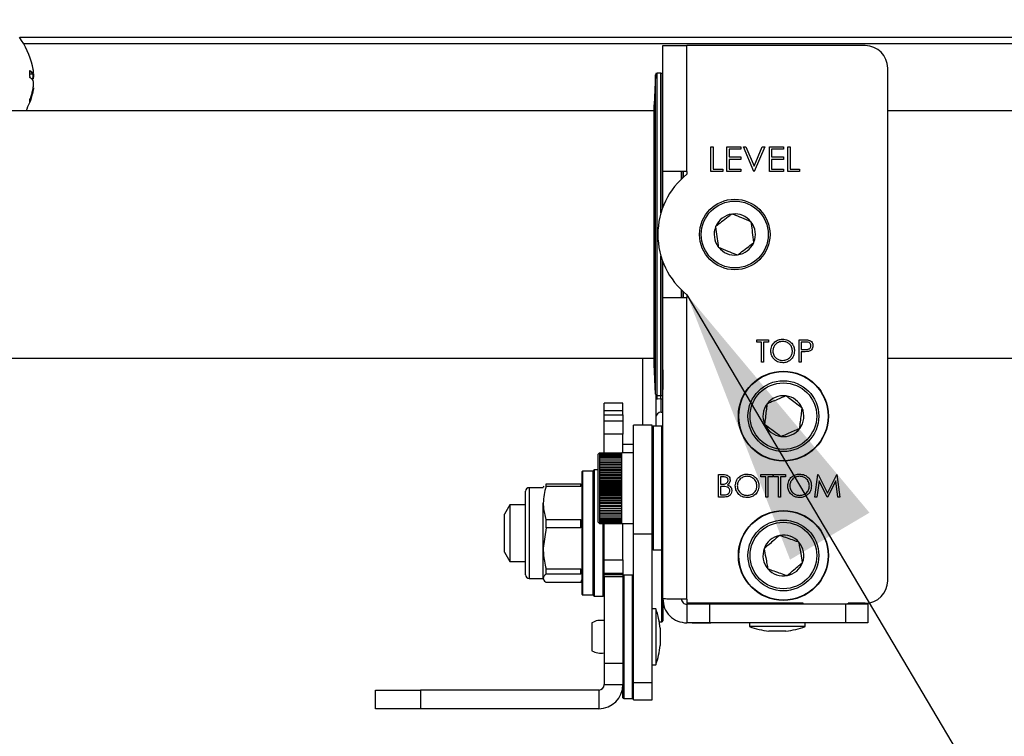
# Model space of a CAD drawing. Header units: inches. Extents: x 5 to 165, y 3 to 108.
# Tile 36 of 139: x 18.77 to 24.24, y 79.51 to 83.5. Entities that reach past the tile are written whole.
import ezdxf

# ---------------------------------------------------------------- set-up
doc = ezdxf.new("R2010")
doc.units = ezdxf.units.IN
doc.header["$LTSCALE"] = 10
doc.header["$MEASUREMENT"] = 0
doc.styles.add('SLDTEXTSTYLE0', font='TXT', dxfattribs={"width": 0.75})
doc.dimstyles.new('SLDDIMSTYLE0', dxfattribs={"dimtxt": 1.377953, "dimasz": 1.56, "dimexe": 0, "dimexo": 0.0625, "dimgap": 0.344488, "dimtad": 0, "dimtih": 1, "dimtoh": 1, "dimrnd": 1e-09, "dimzin": 4, "dimdsep": 46, "dimtxsty": 'SLDTEXTSTYLE0', "dimsah": 1, "dimcen": 0.09, "dimadec": 0, "dimazin": 1, "dimtfac": 1, "dimtofl": 0, "dimtmove": 0, "dimatfit": 3, "dimfxl": 1, "dimfrac": 2, "dimtolj": 1, "dimtzin": 12, "dimarcsym": 0})
doc.dimstyles.new('SLDDIMSTYLE2', dxfattribs={"dimtxt": 0.18, "dimasz": 1.56, "dimexe": 0, "dimexo": 0.0625, "dimgap": 0, "dimtad": 0, "dimtih": 1, "dimtoh": 1, "dimdec": 0, "dimrnd": 1e-09, "dimzin": 0, "dimdsep": 46, "dimtxsty": 'Standard', "dimsah": 1, "dimcen": 0.09, "dimadec": 0, "dimazin": 0, "dimtfac": 1.56, "dimtdec": 0, "dimtofl": 0, "dimtmove": 0, "dimatfit": 3, "dimfxl": 1, "dimfrac": 2, "dimtolj": 1, "dimtzin": 0, "dimarcsym": 0})

# ---------------------------------------------------------------- blocks, each defined once
blk = doc.blocks.new('_D_3')
at = {"color": 216, "linetype": 'Continuous', "lineweight": 18, "true_color": 0x800080}
for p, q in [((14.7433, 83.6963), (14.7433, 92.5648)), ((43.6421, 83.6963), (43.6421, 92.5648)), ((14.7433, 91.3148), (24.969, 91.3148)), ((26.5974, 91.3043), (26.1776, 91.3043)), ((26.1776, 91.3043), (26.1776, 89.1168)), ((32.1972, 91.3043), (32.6171, 91.3043)), ((32.6171, 91.3043), (32.6171, 89.1168)), ((43.6421, 91.3148), (33.8256, 91.3148)), ((26.1776, 89.1168), (26.5974, 89.1168)), ((32.6171, 89.1168), (32.1972, 89.1168))]:
    blk.add_line(p, q, dxfattribs=at)
for points in [[(14.7433, 91.3148), (16.3033, 91.0548), (16.3033, 91.5748)], [(43.6421, 91.3148), (42.0821, 91.5748), (42.0821, 91.0548)]]:
    blk.add_solid(points, dxfattribs=at)
at = {"color": 216, "linetype": 'Continuous', "lineweight": 18, "true_color": 0x800080, "char_height": 1.37795, "attachment_point": 1, "style": 'SLDTEXTSTYLE0'}
for s, insert in [('28.90', (27.1065, 93.3605)), ('734.03', (26.5974, 90.8931))]:
    blk.add_mtext(s, dxfattribs=dict(at, insert=insert))

msp = doc.modelspace()

# ---------------------------------------------------------------- linework, layer by layer
at = {"color": 7, "linetype": 'Continuous', "lineweight": 25}
for p, q in [((39.618305, 83.396019), (18.767042, 83.396019)), ((22.340658, 82.651514), (22.340658, 83.351514)), ((22.340658, 83.351514), (22.474658, 83.351514)), ((22.474658, 82.651514), (22.474658, 83.351514)), ((23.465658, 83.351514), (22.474658, 83.351514)), ((18.822228, 83.193909), (18.839182, 83.193909)), ((18.841109, 83.219901), (18.836426, 83.238565)), ((22.309202, 81.404275), (22.309202, 83.198754)), ((22.329589, 83.198754), (22.309202, 83.198754)), ((23.590658, 80.376514), (23.590658, 83.226514)), ((22.299208, 83.189103), (22.293381, 83.022212)), ((22.299208, 81.413926), (22.299208, 83.189103)), ((22.339589, 82.449815), (22.339589, 83.188798)), ((22.340158, 83.05844), (22.339589, 83.188798)), ((18.841141, 83.115971), (18.841109, 83.115839)), ((18.841111, 83.115775), (18.841109, 83.115839)), ((18.82188, 83.038583), (18.821968, 83.038908)), ((18.823062, 83.051772), (18.823072, 83.051859)), ((22.340158, 82.451345), (22.340158, 83.05844)), ((22.340658, 83.054421), (22.340158, 83.05844)), ((22.293381, 82.989014), (15.722673, 82.989014)), ((22.293381, 81.580816), (22.293381, 83.022212)), ((34.794689, 82.989014), (23.590658, 82.989014)), ((22.608324, 82.789309), (22.62069, 82.789309)), ((22.608324, 82.651514), (22.608324, 82.789309)), ((22.62069, 82.789309), (22.62069, 82.665647)), ((22.696654, 82.789309), (22.774385, 82.789309)), ((22.696654, 82.651514), (22.696654, 82.789309)), ((22.70902, 82.775177), (22.70902, 82.732778)), ((22.774385, 82.775177), (22.70902, 82.775177)), ((22.774385, 82.789309), (22.774385, 82.775177)), ((22.788518, 82.789309), (22.801767, 82.789309)), ((22.846816, 82.651514), (22.788518, 82.789309)), ((22.801767, 82.789309), (22.847699, 82.680718)), ((22.847699, 82.680718), (22.893631, 82.789309)), ((22.90688, 82.789309), (22.848582, 82.651514)), ((22.893631, 82.789309), (22.90688, 82.789309)), ((22.933379, 82.789309), (23.01111, 82.789309)), ((22.933379, 82.651514), (22.933379, 82.789309)), ((22.945746, 82.775177), (22.945746, 82.732778)), ((23.01111, 82.775177), (22.945746, 82.775177)), ((23.01111, 82.789309), (23.01111, 82.775177)), ((23.035842, 82.789309), (23.048209, 82.789309)), ((23.035842, 82.651514), (23.035842, 82.789309)), ((23.048209, 82.789309), (23.048209, 82.665647)), ((22.70902, 82.732778), (22.774385, 82.732778)), ((22.70902, 82.718645), (22.70902, 82.665647)), ((22.774385, 82.718645), (22.70902, 82.718645)), ((22.774385, 82.732778), (22.774385, 82.718645)), ((22.945746, 82.732778), (23.01111, 82.732778)), ((22.945746, 82.718645), (22.945746, 82.665647)), ((23.01111, 82.718645), (22.945746, 82.718645)), ((23.01111, 82.732778), (23.01111, 82.718645)), ((22.474658, 82.651514), (22.340658, 82.651514)), ((22.340658, 82.452674), (22.340658, 82.651514)), ((22.444658, 82.610113), (22.444658, 82.651514)), ((22.445158, 82.610592), (22.445158, 82.651514)), ((22.445727, 82.611135), (22.445727, 82.651514)), ((22.474658, 82.651514), (22.474658, 82.636318)), ((22.673688, 82.651514), (22.608324, 82.651514)), ((22.62069, 82.665647), (22.673688, 82.665647)), ((22.673688, 82.665647), (22.673688, 82.651514)), ((22.774385, 82.651514), (22.696654, 82.651514)), ((22.70902, 82.665647), (22.774385, 82.665647)), ((22.774385, 82.665647), (22.774385, 82.651514)), ((22.848582, 82.651514), (22.846816, 82.651514)), ((23.01111, 82.651514), (22.933379, 82.651514)), ((22.945746, 82.665647), (23.01111, 82.665647)), ((23.01111, 82.665647), (23.01111, 82.651514)), ((23.101207, 82.651514), (23.035842, 82.651514)), ((23.048209, 82.665647), (23.101207, 82.665647)), ((23.101207, 82.665647), (23.101207, 82.651514)), ((22.725705, 82.416012), (22.724145, 82.414817)), ((22.72752, 82.415258), (22.725705, 82.416012)), ((22.83234, 82.371712), (22.830525, 82.372466)), ((22.832594, 82.369763), (22.83234, 82.371712)), ((22.635584, 82.347009), (22.634024, 82.345814)), ((22.634024, 82.345814), (22.634278, 82.343865)), ((22.648721, 82.233265), (22.648976, 82.231316)), ((22.648976, 82.231316), (22.650791, 82.230562)), ((22.845731, 82.256019), (22.847292, 82.257214)), ((22.847292, 82.257214), (22.847037, 82.259163)), ((22.339589, 81.414231), (22.339589, 82.153213)), ((22.340158, 81.544588), (22.340158, 82.151684)), ((22.753795, 82.18777), (22.75561, 82.187016)), ((22.75561, 82.187016), (22.757171, 82.188211)), ((22.340658, 81.951514), (22.340658, 82.150354)), ((22.444658, 81.951514), (22.444658, 81.992915)), ((22.445158, 81.951514), (22.445158, 81.992436)), ((22.445727, 81.951514), (22.445727, 81.991893)), ((22.340658, 80.275514), (22.340658, 81.951514)), ((22.340658, 81.951514), (22.474658, 81.951514)), ((22.474658, 81.966711), (22.474658, 81.951514)), ((22.474658, 80.273353), (22.474658, 81.951514)), ((22.86256, 81.716514), (22.928265, 81.716514)), ((22.86256, 81.703694), (22.86256, 81.716514)), ((22.928265, 81.716514), (22.928265, 81.703694)), ((23.098137, 81.716514), (23.122651, 81.716514)), ((23.098137, 81.591514), (23.098137, 81.716514)), ((22.889804, 81.703694), (22.86256, 81.703694)), ((22.889804, 81.591514), (22.889804, 81.703694)), ((22.901022, 81.703694), (22.901022, 81.591514)), ((22.928265, 81.703694), (22.901022, 81.703694)), ((23.132217, 81.703694), (23.109355, 81.703694)), ((23.109355, 81.703694), (23.109355, 81.662027)), ((23.109355, 81.662027), (23.13124, 81.661752)), ((15.722673, 81.614014), (22.293381, 81.614014)), ((22.227658, 81.614014), (22.227658, 81.241514)), ((23.109355, 81.649207), (23.109355, 81.591514)), ((23.118294, 81.649207), (23.109355, 81.649207)), ((23.590658, 81.614014), (34.794689, 81.614014)), ((22.299208, 81.413926), (22.293381, 81.580816)), ((22.901022, 81.591514), (22.889804, 81.591514)), ((23.109355, 81.591514), (23.098137, 81.591514)), ((22.340158, 81.544588), (22.339589, 81.414231)), ((22.340658, 81.548608), (22.340158, 81.544588)), ((22.340158, 81.490001), (22.339708, 81.387793)), ((22.301658, 81.407711), (22.301658, 81.235014)), ((22.329589, 81.404275), (22.309202, 81.404275)), ((22.331658, 81.313793), (22.331658, 81.387793)), ((22.331658, 81.387793), (22.340658, 81.387793)), ((22.118658, 81.364514), (22.014658, 81.364514)), ((22.014658, 81.321441), (22.014658, 81.364514)), ((22.118658, 81.321441), (22.118658, 81.364514)), ((22.118658, 81.321441), (22.014658, 81.321441)), ((22.014658, 81.298008), (22.014658, 81.321441)), ((22.014658, 81.298008), (22.118658, 81.298008)), ((22.014658, 81.264514), (22.014658, 81.298008)), ((22.118658, 81.298008), (22.118658, 81.321441)), ((22.118658, 81.298008), (22.118658, 81.264514)), ((22.331658, 81.313793), (22.340658, 81.313793)), ((22.014658, 81.264514), (22.118658, 81.264514)), ((22.014658, 81.191291), (22.014658, 81.264514)), ((22.118658, 81.264514), (22.118658, 81.191291)), ((22.281658, 81.241514), (22.177658, 81.241514)), ((22.177658, 80.637903), (22.177658, 81.241514)), ((22.281658, 80.637903), (22.281658, 81.241514)), ((22.335658, 81.235014), (22.286658, 81.235014)), ((22.118658, 81.191291), (22.014658, 81.191291)), ((22.014658, 81.08835), (22.014658, 81.191291)), ((22.118658, 81.088365), (22.118658, 81.191291)), ((22.177658, 81.134514), (22.118658, 81.134514)), ((21.988836, 81.088365), (21.980807, 81.080336)), ((21.980807, 81.066825), (21.980807, 81.080336)), ((21.980807, 80.702692), (21.980807, 81.066825)), ((21.988836, 81.087809), (21.988836, 81.088364)), ((21.988836, 81.08835), (22.112041, 81.08835)), ((21.988836, 81.087809), (21.988836, 81.085773)), ((21.988836, 81.087809), (22.112041, 81.087809)), ((21.988836, 81.085773), (21.988836, 81.08226)), ((21.988836, 81.085773), (22.112041, 81.085773)), ((21.988836, 81.08226), (21.988836, 81.077294)), ((21.988836, 81.08226), (22.112041, 81.08226)), ((21.988836, 81.077294), (21.988836, 81.070915)), ((21.988836, 81.077294), (22.112041, 81.077294)), ((21.988836, 81.070915), (21.988836, 81.06317)), ((21.988836, 81.070915), (22.112041, 81.070915)), ((21.988836, 81.06317), (21.988836, 81.054119)), ((21.988836, 81.06317), (22.112041, 81.06317)), ((22.177658, 81.088365), (22.112041, 81.088365)), ((22.112041, 81.087809), (22.112041, 81.088364)), ((22.112041, 81.085773), (22.112041, 81.087809)), ((22.112041, 81.08226), (22.112041, 81.085773)), ((22.112041, 81.077294), (22.112041, 81.08226)), ((22.112041, 81.070915), (22.112041, 81.077294)), ((22.112041, 81.06317), (22.112041, 81.070915)), ((22.112041, 81.054119), (22.112041, 81.06317)), ((21.988836, 81.054119), (21.988836, 81.04383)), ((21.988836, 81.054119), (22.112041, 81.054119)), ((21.988836, 81.043881), (22.112041, 81.043881)), ((21.988836, 81.04383), (21.988836, 81.032382)), ((21.988836, 81.04383), (22.112041, 81.04383)), ((21.988836, 81.033503), (22.112041, 81.033503)), ((21.988836, 81.032382), (21.988836, 81.019862)), ((21.988836, 81.032382), (22.112041, 81.032382)), ((21.988836, 81.022044), (22.112041, 81.022044)), ((21.988836, 81.020189), (22.112041, 81.020189)), ((21.988836, 81.019862), (21.988836, 81.006366)), ((21.988836, 81.019862), (22.112041, 81.019862)), ((21.988836, 81.009592), (22.112041, 81.009592)), ((21.988836, 81.007592), (22.112041, 81.007592)), ((21.988836, 81.006366), (21.988836, 80.991995)), ((21.988836, 81.006366), (22.112041, 81.006366)), ((22.112041, 81.04383), (22.112041, 81.054119)), ((22.112041, 81.032382), (22.112041, 81.04383)), ((22.112041, 81.019862), (22.112041, 81.032382)), ((22.112041, 81.006366), (22.112041, 81.019862)), ((22.112041, 80.991995), (22.112041, 81.006366)), ((21.892658, 80.300014), (21.892658, 80.983014)), ((21.952658, 80.985014), (21.894658, 80.985014)), ((21.954658, 80.295014), (21.954658, 80.988014)), ((21.980807, 80.993014), (21.959658, 80.993014)), ((21.988836, 80.996241), (22.112041, 80.996241)), ((21.988836, 80.994111), (22.112041, 80.994111)), ((21.988836, 80.991995), (21.988836, 80.976859)), ((21.988836, 80.991995), (22.112041, 80.991995)), ((21.988836, 80.982093), (22.112041, 80.982093)), ((21.988836, 80.97985), (22.112041, 80.97985)), ((21.988836, 80.976859), (21.988836, 80.961074)), ((21.988836, 80.976859), (22.112041, 80.976859)), ((21.988836, 80.967256), (22.112041, 80.967256)), ((21.988836, 80.964916), (22.112041, 80.964916)), ((21.988836, 80.961074), (21.988836, 80.94476)), ((21.988836, 80.961074), (22.112041, 80.961074)), ((21.988836, 80.951842), (22.112041, 80.951842)), ((21.988836, 80.949424), (22.112041, 80.949424)), ((22.112041, 80.976859), (22.112041, 80.991995)), ((22.112041, 80.961074), (22.112041, 80.976859)), ((22.112041, 80.94476), (22.112041, 80.961074)), ((22.650683, 80.966514), (22.675072, 80.966514)), ((22.650683, 80.841514), (22.650683, 80.966514)), ((22.677126, 80.953694), (22.661901, 80.953694)), ((22.661901, 80.953694), (22.661901, 80.91363)), ((22.88626, 80.966514), (22.951965, 80.966514)), ((22.88626, 80.953694), (22.88626, 80.966514)), ((22.913504, 80.953694), (22.88626, 80.953694)), ((22.913504, 80.841514), (22.913504, 80.953694)), ((22.924722, 80.953694), (22.924722, 80.841514)), ((22.951965, 80.953694), (22.924722, 80.953694)), ((22.951965, 80.966514), (22.951965, 80.953694)), ((22.956773, 80.966514), (23.022478, 80.966514)), ((22.956773, 80.953694), (22.956773, 80.966514)), ((22.984017, 80.953694), (22.956773, 80.953694)), ((22.984017, 80.841514), (22.984017, 80.953694)), ((22.995235, 80.953694), (22.995235, 80.841514)), ((23.022478, 80.953694), (22.995235, 80.953694)), ((23.022478, 80.966514), (23.022478, 80.953694)), ((23.18594, 80.841514), (23.202441, 80.966514)), ((23.202441, 80.966514), (23.204044, 80.966514)), ((23.204044, 80.966514), (23.255651, 80.86395)), ((23.255651, 80.86395), (23.307134, 80.966514)), ((23.307134, 80.966514), (23.308761, 80.966514)), ((23.308761, 80.966514), (23.325363, 80.841514)), ((21.676122, 80.893483), (21.597382, 80.893483)), ((21.678725, 80.901927), (21.676122, 80.89742)), ((21.691806, 80.900077), (21.691806, 80.915406)), ((21.691806, 80.915406), (21.885379, 80.915406)), ((21.885379, 80.900077), (21.691806, 80.900077)), ((21.885379, 80.900077), (21.885379, 80.915406)), ((21.885379, 80.915406), (21.889816, 80.901741)), ((21.892658, 80.89742), (21.89145, 80.901927)), ((21.988836, 80.94476), (21.988836, 80.92804)), ((21.988836, 80.94476), (22.112041, 80.94476)), ((21.988836, 80.93597), (22.112041, 80.93597)), ((21.988836, 80.933491), (22.112041, 80.933491)), ((21.988836, 80.92804), (21.988836, 80.911042)), ((21.988836, 80.92804), (22.112041, 80.92804)), ((21.988836, 80.919758), (22.112041, 80.919758)), ((21.988836, 80.917239), (22.112041, 80.917239)), ((21.988836, 80.911042), (21.988836, 80.893896)), ((21.988836, 80.911042), (22.112041, 80.911042)), ((21.988836, 80.903332), (22.112041, 80.903332)), ((21.988836, 80.900791), (22.112041, 80.900791)), ((21.988836, 80.893896), (21.988836, 80.876731)), ((21.988836, 80.893896), (22.112041, 80.893896)), ((22.112041, 80.92804), (22.112041, 80.94476)), ((22.112041, 80.911042), (22.112041, 80.92804)), ((22.112041, 80.893896), (22.112041, 80.911042)), ((22.112041, 80.876731), (22.112041, 80.893896)), ((22.661901, 80.91363), (22.669438, 80.91363)), ((22.661901, 80.900809), (22.661901, 80.854335)), ((22.669338, 80.900809), (22.661901, 80.900809)), ((23.209177, 80.931658), (23.197233, 80.841514)), ((23.254474, 80.841514), (23.209177, 80.931658)), ((23.302126, 80.931458), (23.257003, 80.841514)), ((23.314095, 80.841514), (23.302126, 80.931458)), ((21.577697, 80.684545), (21.577697, 80.873798)), ((21.988836, 80.886816), (22.112041, 80.886816)), ((21.988836, 80.884272), (22.112041, 80.884272)), ((21.988836, 80.876731), (21.988836, 80.85968)), ((21.988836, 80.876731), (22.112041, 80.876731)), ((21.988836, 80.870336), (22.112041, 80.870336)), ((21.988836, 80.867809), (22.112041, 80.867809)), ((21.988836, 80.85968), (21.988836, 80.84287)), ((21.988836, 80.85968), (22.112041, 80.85968)), ((21.988836, 80.854017), (22.112041, 80.854017)), ((21.988836, 80.851525), (22.112041, 80.851525)), ((21.988836, 80.84287), (21.988836, 80.82643)), ((21.988836, 80.84287), (22.112041, 80.84287)), ((21.988836, 80.837983), (22.112041, 80.837983)), ((22.112041, 80.85968), (22.112041, 80.876731)), ((22.112041, 80.84287), (22.112041, 80.85968)), ((22.112041, 80.82643), (22.112041, 80.84287)), ((22.684487, 80.841514), (22.650683, 80.841514)), ((22.661901, 80.854335), (22.677877, 80.854335)), ((22.924722, 80.841514), (22.913504, 80.841514)), ((22.995235, 80.841514), (22.984017, 80.841514)), ((23.197233, 80.841514), (23.18594, 80.841514)), ((23.257003, 80.841514), (23.254474, 80.841514)), ((23.325363, 80.841514), (23.314095, 80.841514)), ((21.490406, 80.798995), (21.460406, 80.747033)), ((21.577697, 80.798995), (21.490406, 80.798995)), ((21.490406, 80.798995), (21.490406, 80.641514)), ((21.676122, 80.556831), (21.676122, 80.808307)), ((21.988836, 80.835547), (22.112041, 80.835547)), ((21.988836, 80.82643), (21.988836, 80.810486)), ((21.988836, 80.82643), (22.112041, 80.82643)), ((21.988836, 80.822357), (22.112041, 80.822357)), ((21.988836, 80.819994), (22.112041, 80.819994)), ((21.988836, 80.810486), (21.988836, 80.795159)), ((21.988836, 80.810486), (22.112041, 80.810486)), ((21.988836, 80.807257), (22.112041, 80.807257)), ((21.988836, 80.804985), (22.112041, 80.804985)), ((21.988836, 80.795159), (21.988836, 80.780565)), ((21.988836, 80.795159), (22.112041, 80.795159)), ((21.988836, 80.792798), (22.112041, 80.792798)), ((21.988836, 80.790635), (22.112041, 80.790635)), ((22.112041, 80.810486), (22.112041, 80.82643)), ((22.112041, 80.795159), (22.112041, 80.810486)), ((22.112041, 80.780565), (22.112041, 80.795159)), ((21.460406, 80.535995), (21.460406, 80.747033)), ((21.988836, 80.780565), (21.988836, 80.766815)), ((21.988836, 80.780565), (22.112041, 80.780565)), ((21.988836, 80.779091), (22.112041, 80.779091)), ((21.988836, 80.777053), (22.112041, 80.777053)), ((21.988836, 80.766815), (21.988836, 80.754014)), ((21.988836, 80.766815), (22.112041, 80.766815)), ((21.988836, 80.766239), (22.112041, 80.766239)), ((21.988836, 80.764342), (22.112041, 80.764342)), ((21.988836, 80.754014), (21.988836, 80.74226)), ((21.988836, 80.754014), (22.112041, 80.754014)), ((21.988836, 80.752598), (22.112041, 80.752598)), ((21.988836, 80.74226), (21.988836, 80.731642)), ((21.988836, 80.74226), (22.112041, 80.74226)), ((21.988836, 80.741912), (22.112041, 80.741912)), ((21.988836, 80.731642), (21.988836, 80.72224)), ((21.988836, 80.731642), (22.112041, 80.731642)), ((22.112041, 80.766815), (22.112041, 80.780565)), ((22.112041, 80.754014), (22.112041, 80.766815)), ((22.112041, 80.74226), (22.112041, 80.754014)), ((22.112041, 80.731642), (22.112041, 80.74226)), ((22.112041, 80.72224), (22.112041, 80.731642)), ((21.577697, 80.409231), (21.577697, 80.684545)), ((21.691806, 80.671016), (21.691806, 80.716538)), ((21.691806, 80.716538), (21.885379, 80.716538)), ((21.885379, 80.671016), (21.885379, 80.716538)), ((21.980807, 80.702692), (21.988836, 80.694664)), ((21.988836, 80.72224), (21.988836, 80.714127)), ((21.988836, 80.72224), (22.112041, 80.72224)), ((21.988836, 80.714127), (21.988836, 80.707363)), ((21.988836, 80.714127), (22.112041, 80.714127)), ((21.988836, 80.707363), (21.988836, 80.702002)), ((21.988836, 80.707363), (22.112041, 80.707363)), ((21.988836, 80.702002), (21.988836, 80.698082)), ((21.988836, 80.702002), (22.112041, 80.702002)), ((21.988836, 80.698082), (21.988836, 80.695635)), ((21.988836, 80.698082), (22.112041, 80.698082)), ((21.988836, 80.695635), (21.988836, 80.694678)), ((21.988836, 80.695635), (22.112041, 80.695635)), ((21.988836, 80.694678), (22.112041, 80.694678)), ((22.014658, 80.491738), (22.014658, 80.694678)), ((22.112041, 80.714127), (22.112041, 80.72224)), ((22.112041, 80.707363), (22.112041, 80.714127)), ((22.112041, 80.702002), (22.112041, 80.707363)), ((22.112041, 80.698082), (22.112041, 80.702002)), ((22.112041, 80.695635), (22.112041, 80.698082)), ((22.112041, 80.694678), (22.112041, 80.695635)), ((22.112041, 80.694664), (22.177658, 80.694664)), ((22.118658, 80.491738), (22.118658, 80.694664)), ((21.490406, 80.641514), (21.490406, 80.484034)), ((21.691806, 80.671016), (21.676122, 80.556831)), ((21.885379, 80.671016), (21.691806, 80.671016)), ((22.177658, 80.637903), (22.281658, 80.637903)), ((22.177658, 79.810903), (22.177658, 80.637903)), ((22.281658, 79.810903), (22.281658, 80.637903)), ((21.460406, 80.535995), (21.490406, 80.484034)), ((21.676122, 80.390038), (21.676122, 80.556831)), ((22.286658, 80.548014), (22.335658, 80.548014)), ((21.490406, 80.484034), (21.577697, 80.484034)), ((22.014658, 80.491738), (22.118658, 80.491738)), ((22.014658, 80.418514), (22.014658, 80.491738)), ((22.118658, 80.491738), (22.118658, 80.418514)), ((21.691806, 80.442647), (21.885379, 80.442647)), ((21.691806, 80.412454), (21.691806, 80.442647)), ((21.885379, 80.412454), (21.691806, 80.412454)), ((21.885379, 80.412454), (21.885379, 80.442647)), ((22.014658, 80.418514), (22.118658, 80.418514)), ((22.014658, 80.40864), (22.014658, 80.418514)), ((22.118658, 80.40864), (22.014658, 80.40864)), ((22.014658, 80.398767), (22.014658, 80.40864)), ((22.118658, 80.418514), (22.118658, 80.40864)), ((22.118658, 80.40864), (22.118658, 80.398767)), ((22.172658, 80.408014), (22.123658, 80.408014)), ((21.597382, 80.389546), (21.676122, 80.389546)), ((21.676122, 80.385609), (21.678725, 80.381101)), ((21.691806, 80.367622), (21.885379, 80.367622)), ((21.89145, 80.381101), (21.892658, 80.385609)), ((22.118658, 80.398767), (22.014658, 80.398767)), ((22.014658, 80.398767), (22.014658, 79.918514)), ((22.118658, 80.398767), (22.118658, 79.918514)), ((21.894658, 80.298014), (21.952658, 80.298014)), ((21.959658, 80.290014), (22.009658, 80.290014)), ((22.340658, 80.275514), (22.340658, 80.153514)), ((22.474658, 80.273353), (22.474658, 80.251514)), ((23.120658, 80.251514), (22.474658, 80.251514)), ((22.474658, 80.245514), (22.474658, 80.141514)), ((22.599658, 80.245514), (22.474658, 80.245514)), ((22.503658, 80.245514), (22.503658, 80.251514)), ((22.599658, 80.245514), (22.599658, 80.141514)), ((23.355658, 80.245514), (22.599658, 80.245514)), ((22.608258, 80.245514), (22.608258, 80.251514)), ((22.899458, 80.251514), (22.899458, 80.245514)), ((23.055458, 80.245514), (23.055458, 80.251514)), ((23.120658, 80.245514), (23.120658, 80.251514)), ((23.355658, 80.245514), (23.355658, 80.141514)), ((23.480658, 80.245514), (23.355658, 80.245514)), ((23.370658, 80.245514), (23.370658, 80.251514)), ((23.465658, 80.251514), (23.370658, 80.251514)), ((23.480658, 80.252417), (23.480658, 80.245514)), ((23.480658, 80.245514), (23.480658, 80.141514)), ((22.301658, 80.219514), (22.281658, 80.219514)), ((22.301658, 80.219514), (22.301658, 79.909514)), ((21.946658, 80.142514), (21.946658, 79.986514)), ((22.321267, 80.148514), (22.335658, 80.148514)), ((22.599658, 80.141514), (22.474658, 80.141514)), ((22.503658, 80.141114), (22.503658, 80.141514)), ((22.608258, 80.141114), (22.503658, 80.141114)), ((23.355658, 80.141514), (22.599658, 80.141514)), ((22.608258, 80.141514), (22.608258, 80.141114)), ((22.822458, 80.141514), (22.822458, 80.121514)), ((23.132458, 80.121514), (23.132458, 80.141514)), ((23.480658, 80.141514), (23.355658, 80.141514)), ((22.326658, 80.112014), (22.326658, 80.017014)), ((23.122586, 80.121514), (22.822458, 80.121514)), ((23.024958, 80.096514), (22.929958, 80.096514)), ((23.132458, 80.121514), (23.122586, 80.121514)), ((22.014658, 79.918514), (22.118658, 79.918514)), ((22.014658, 79.918514), (22.014658, 79.798514)), ((22.118658, 79.918514), (22.118658, 79.798514)), ((22.281658, 79.909514), (22.301658, 79.909514)), ((22.014658, 79.798514), (22.118658, 79.798514)), ((22.118658, 79.726014), (22.118658, 79.798514)), ((22.177658, 79.810903), (22.281658, 79.810903)), ((22.177658, 79.714514), (22.177658, 79.810903)), ((22.281658, 79.714514), (22.281658, 79.810903)), ((20.743658, 79.664514), (20.743658, 79.768514)), ((20.743658, 79.768514), (20.993658, 79.768514)), ((20.993658, 79.768514), (20.993658, 79.664514)), ((21.984658, 79.768514), (20.993658, 79.768514)), ((21.984658, 79.768514), (21.984658, 79.664514)), ((22.123658, 79.721014), (22.172658, 79.721014)), ((22.177658, 79.714514), (22.281658, 79.714514)), ((20.993658, 79.664514), (20.743658, 79.664514)), ((21.984658, 79.664514), (20.993658, 79.664514))]:
    msp.add_line(p, q, dxfattribs=at)
at = {"color": 8, "linetype": 'Continuous', "lineweight": 25}
for p, q in [((39.597519, 83.362184), (18.787828, 83.362184)), ((18.822229, 83.193978), (18.839182, 83.193978)), ((18.839182, 83.193978), (18.839182, 83.193909)), ((22.329589, 82.419293), (22.329589, 83.198754)), ((22.455726, 82.620361), (22.455726, 82.651514)), ((22.329589, 81.404275), (22.329589, 82.183735)), ((22.455726, 81.951514), (22.455726, 81.982667)), ((22.340658, 81.515336), (22.34003, 81.515336)), ((22.30762, 81.4044), (22.308298, 81.385135)), ((22.329714, 81.387774), (22.329786, 81.404276)), ((22.286658, 81.235014), (22.286658, 80.548014)), ((22.335658, 80.548014), (22.335658, 81.235014)), ((21.894658, 80.985014), (21.894658, 80.298014)), ((21.952658, 80.48674), (21.952658, 80.985014)), ((21.959658, 80.993014), (21.959658, 80.290014)), ((21.597382, 80.893483), (21.597382, 80.688191)), ((21.597382, 80.688191), (21.597382, 80.389546)), ((22.009658, 80.641514), (22.009658, 80.700769)), ((22.009658, 80.290014), (22.009658, 80.641514)), ((22.335658, 80.148514), (22.335658, 80.548014)), ((21.952658, 80.298014), (21.952658, 80.48674)), ((22.123658, 80.408014), (22.123658, 79.721014)), ((22.172658, 80.064514), (22.172658, 80.408014)), ((22.172658, 79.721014), (22.172658, 80.064514))]:
    msp.add_line(p, q, dxfattribs=at)
at = {"color": 7, "linetype": 'Continuous', "lineweight": 25, "flags": 128}
for points in [[(18.821995, 83.210441), (18.821985, 83.210499), (18.82188, 83.210614)], [(18.841121, 83.195538), (18.841142, 83.195738), (18.841109, 83.196113)], [(18.841109, 83.167937), (18.841142, 83.16772), (18.841141, 83.167703)], [(18.841141, 83.157525), (18.841142, 83.157508), (18.841109, 83.157291)], [(18.821984, 83.047856), (18.821985, 83.047451), (18.82188, 83.047008)], [(22.331658, 81.387793), (22.311368, 81.385794), (22.301658, 81.383372)]]:
    msp.add_lwpolyline(points, dxfattribs=at)
at = {"color": 8, "linetype": 'Continuous', "lineweight": 25, "flags": 128}
for points in [[(18.821995, 83.179313), (18.821985, 83.179374), (18.82188, 83.179498)], [(22.340158, 81.490001), (22.339966, 81.489764), (22.339918, 81.489737)]]:
    msp.add_lwpolyline(points, dxfattribs=at)
at = {"color": 7, "linetype": 'Continuous', "lineweight": 25}
for centre, radius in [((22.740658, 82.301514), 0.196), ((22.740658, 82.301514), 0.186), ((23.010958, 81.291514), 0.25), ((23.010958, 81.291514), 0.248), ((23.010958, 81.291514), 0.19685), ((23.010958, 81.291514), 0.185039), ((23.010958, 80.516514), 0.25), ((23.010958, 80.516514), 0.248), ((23.010958, 80.516514), 0.19685), ((23.010958, 80.516514), 0.185039)]:
    msp.add_circle(centre, radius, dxfattribs=at)
for centre, radius, start, end in [((18.351741, 83.117586), 0.5, 14.012305, 34.321317), ((23.465658, 83.226514), 0.125, 0, 90), ((18.839082, 83.196005), 0.00203, 272.837916, 3.040337), ((18.839182, 83.195878), 0.001969, 270, 350.079761), ((22.309202, 83.188754), 0.01, 90, 178), ((22.329589, 83.188754), 0.01, 0.25, 90), ((18.828216, 83.178632), 0.006257, 173.769356, 204.398802), ((18.821327, 83.17477), 0.00175, 355.876618, 52.597526), ((18.839182, 83.1679), 0.001969, 323.081035, 354.268745), ((18.839182, 83.157329), 0.001969, 5.731255, 36.918965), ((18.839312, 83.157432), 0.001803, 355.510679, 36.756532), ((18.351741, 83.207643), 0.5, 334.071022, 345.832072), ((18.839242, 83.105557), 0.001881, 352.996606, 91.818179), ((18.839224, 83.103849), 0.002395, 38.111328, 91.007221), ((18.839182, 83.116167), 0.001969, 348.501184, 354.268745), ((22.740658, 82.301514), 0.427609, 128.466991, 231.533009), ((22.740658, 82.301514), 0.1145, 98.291921, 156.588401), ((22.740658, 82.301514), 0.1145, 38.291921, 96.588401), ((22.740658, 82.301514), 0.1145, 338.291921, 36.588401), ((22.740658, 82.301514), 0.1145, 158.291921, 216.588401), ((22.740658, 82.301514), 0.1145, 218.291921, 276.588401), ((22.740658, 82.301514), 0.1145, 278.291921, 336.588401), ((22.309202, 81.414275), 0.01, 182, 270), ((22.329589, 81.414275), 0.01, 270, 359.75), ((23.010958, 81.291514), 0.113652, 83.216211, 143.216211), ((23.010958, 81.291514), 0.113652, 23.216211, 83.216211), ((23.010958, 81.291514), 0.113652, 143.216211, 203.216211), ((23.010958, 81.291514), 0.113652, 323.216211, 23.216211), ((22.331658, 81.283793), 0.03, 90, 180), ((22.286658, 81.230014), 0.005, 90, 180), ((22.335658, 81.230014), 0.005, 0, 90), ((23.010958, 81.291514), 0.113652, 203.216211, 263.216211), ((23.010958, 81.291514), 0.113652, 263.216211, 323.216211), ((21.894658, 80.983014), 0.002, 90, 180), ((21.952658, 80.983014), 0.002, 0, 90), ((21.959658, 80.988014), 0.005, 90, 180), ((21.597382, 80.873798), 0.019685, 90, 180), ((23.010958, 80.516514), 0.113652, 100.491135, 160.491135), ((23.010958, 80.516514), 0.113652, 40.491135, 100.491135), ((23.010958, 80.516514), 0.113652, 340.491135, 40.491135), ((22.286658, 80.553014), 0.005, 180, 270), ((22.335658, 80.553014), 0.005, 270, 360), ((23.010958, 80.516514), 0.113652, 160.491135, 220.491135), ((23.010958, 80.516514), 0.113652, 280.491135, 340.491135), ((21.597382, 80.409231), 0.019685, 180, 270), ((22.123658, 80.403014), 0.005, 90, 180), ((22.172658, 80.403014), 0.005, 0, 90), ((23.010958, 80.516514), 0.113652, 220.491135, 280.491135), ((23.465658, 80.376514), 0.125, 270, 0), ((21.894658, 80.300014), 0.002, 180, 270), ((21.952658, 80.300014), 0.002, 270, 0), ((21.959658, 80.295014), 0.005, 180, 270), ((22.009658, 80.295014), 0.005, 270, 0), ((21.878783, 80.064514), 0.450387, 6.053952, 20.129834), ((21.996658, 80.055912), 0.1, 79.63024, 120), ((22.335658, 80.153514), 0.005, 270, 360), ((22.977458, 80.544389), 0.450387, 249.870166, 263.946048), ((22.977458, 80.544389), 0.450387, 276.053952, 290.129834), ((21.878783, 80.064514), 0.450387, 339.870166, 353.946048), ((21.996658, 80.073117), 0.1, 240, 280.36976), ((21.984658, 79.798514), 0.03, 270, 0), ((21.984658, 79.798514), 0.134, 270, 0), ((22.123658, 79.726014), 0.005, 180, 270), ((22.172658, 79.726014), 0.005, 270, 360)]:
    msp.add_arc(centre, radius, start, end, dxfattribs=at)
at = {"color": 8, "linetype": 'Continuous', "lineweight": 25}
for centre, radius, start, end in [((18.820964, 83.213315), 0.002111, 300.308885, 2.357677), ((18.839624, 83.168657), 0.001792, 255.736181, 327.853489), ((18.821739, 83.040708), 0.001486, 26.214444, 71.353891)]:
    msp.add_arc(centre, radius, start, end, dxfattribs=at)
at = {"color": 7, "linetype": 'Continuous', "lineweight": 25}
msp.add_ellipse((22.357158, 81.489928), major_axis=(0.017, 0), ratio=0.99200282, start_param=2.89841907, end_param=3.13722933, dxfattribs=at)
for points, knots in [([(18.839182, 83.193978), (18.836233, 83.197483), (18.831329, 83.203313), (18.824099, 83.208972), (18.821217, 83.211228)], [0, 0, 0, 0, 0.60138662, 1, 1, 1, 1]), ([(18.823072, 83.213402), (18.822942, 83.21347), (18.822665, 83.213615), (18.8223, 83.213366), (18.822023, 83.212746), (18.821862, 83.211807), (18.821874, 83.211012), (18.82188, 83.210614)], [0, 0, 0, 0, 0.18900742, 0.40021181, 0.60197931, 0.80092869, 1, 1, 1, 1]), ([(18.822007, 83.210441), (18.821998, 83.210574), (18.821971, 83.21097), (18.822009, 83.211477), (18.822066, 83.211853), (18.82212, 83.211986), (18.822106, 83.21196), (18.822104, 83.211957)], [0, 0, 0, 0, 0.16115355, 0.48196819, 0.74474738, 0.96704757, 1, 1, 1, 1]), ([(18.823072, 83.213402), (18.825942, 83.211138), (18.831269, 83.206936), (18.837074, 83.201148), (18.83989, 83.197634), (18.841109, 83.196113)], [0, 0, 0, 0, 0.39852968, 0.7397207, 1, 1, 1, 1]), ([(18.839182, 83.16692), (18.839798, 83.17378), (18.840615, 83.182898), (18.840033, 83.192015), (18.839889, 83.194272)], [0, 0, 0, 0, 0.75244162, 1, 1, 1, 1]), ([(18.841109, 83.196113), (18.841615, 83.200083), (18.842439, 83.206553), (18.841952, 83.214489), (18.841337, 83.218439), (18.841109, 83.219901)], [0, 0, 0, 0, 0.49994554, 0.8149227, 1, 1, 1, 1]), ([(18.841823, 83.195394), (18.841966, 83.193154), (18.842388, 83.186564), (18.841932, 83.177391), (18.841331, 83.170491), (18.841109, 83.167937)], [0, 0, 0, 0, 0.24495055, 0.72054542, 1, 1, 1, 1]), ([(18.82188, 83.179498), (18.821873, 83.179268), (18.821855, 83.178605), (18.821946, 83.177438), (18.822205, 83.176172), (18.822597, 83.17514), (18.822914, 83.174809), (18.823072, 83.174644)], [0, 0, 0, 0, 0.11139317, 0.319815, 0.54093516, 0.77066555, 1, 1, 1, 1]), ([(18.823022, 83.174997), (18.825377, 83.173241), (18.828259, 83.17109), (18.830254, 83.168875), (18.83062, 83.168469)], [0, 0, 0, 0, 0.81677991, 1, 1, 1, 1]), ([(18.841109, 83.157291), (18.838122, 83.160818), (18.834046, 83.165632), (18.827339, 83.171366), (18.824395, 83.173627), (18.823072, 83.174644)], [0, 0, 0, 0, 0.601392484, 0.820830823, 1, 1, 1, 1]), ([(18.841109, 83.115839), (18.841615, 83.122741), (18.842439, 83.133991), (18.841952, 83.147837), (18.841337, 83.154737), (18.841109, 83.157291)], [0, 0, 0, 0, 0.49994554, 0.8149227, 1, 1, 1, 1]), ([(18.823072, 83.051859), (18.825942, 83.060228), (18.831269, 83.075763), (18.837074, 83.097178), (18.83989, 83.110203), (18.841109, 83.115839)], [0, 0, 0, 0, 0.39852968, 0.7397207, 1, 1, 1, 1]), ([(18.841109, 83.105328), (18.838122, 83.092339), (18.834046, 83.074611), (18.827339, 83.053459), (18.824395, 83.045115), (18.823072, 83.041365)], [0, 0, 0, 0, 0.60139248, 0.82083082, 1, 1, 1, 1]), ([(18.84215, 83.117391), (18.842156, 83.11733), (18.842387, 83.114768), (18.841908, 83.11074), (18.841325, 83.10679), (18.841109, 83.105328)], [0, 0, 0, 0, 0.0151333, 0.63548677, 1, 1, 1, 1]), ([(18.82188, 83.038583), (18.821873, 83.038534), (18.821855, 83.038392), (18.821946, 83.038502), (18.822205, 83.039078), (18.822597, 83.040067), (18.822914, 83.040932), (18.823072, 83.041365)], [0, 0, 0, 0, 0.11139317, 0.319815, 0.54093516, 0.77066555, 1, 1, 1, 1]), ([(18.823072, 83.051859), (18.822942, 83.051485), (18.822665, 83.050693), (18.8223, 83.049464), (18.822023, 83.048347), (18.821862, 83.047454), (18.821874, 83.047157), (18.82188, 83.047008)], [0, 0, 0, 0, 0.18900742, 0.40021181, 0.60197931, 0.80092869, 1, 1, 1, 1]), ([(18.821986, 83.047804), (18.821986, 83.047805), (18.821986, 83.047807), (18.821999, 83.047964), (18.822061, 83.048339), (18.822212, 83.049026), (18.822486, 83.050032), (18.822795, 83.051032), (18.823004, 83.051593), (18.82307, 83.051769)], [0, 0, 0, 0, 0.04323783, 0.13178035, 0.25778451, 0.42756759, 0.64116867, 0.8880593, 1, 1, 1, 1]), ([(22.724145, 82.414817), (22.720245, 82.411831), (22.70508, 82.40022), (22.676902, 82.378645), (22.6509, 82.358736), (22.637936, 82.34881), (22.635584, 82.347009)], [0, 0, 0, 0, 0.13844524, 0.53835613, 0.91624314, 1, 1, 1, 1]), ([(22.830525, 82.372466), (22.813846, 82.379395), (22.782682, 82.392342), (22.746867, 82.407221), (22.73026, 82.41412), (22.72752, 82.415258)], [0, 0, 0, 0, 0.49014976, 0.91588669, 1, 1, 1, 1]), ([(22.847037, 82.259163), (22.844699, 82.277071), (22.840329, 82.310534), (22.835307, 82.34899), (22.832978, 82.366822), (22.832594, 82.369763)], [0, 0, 0, 0, 0.49014976, 0.91588669, 1, 1, 1, 1]), ([(22.634278, 82.343865), (22.636617, 82.325957), (22.640987, 82.292494), (22.646008, 82.254039), (22.648337, 82.236207), (22.648721, 82.233265)], [0, 0, 0, 0, 0.49014976, 0.91588669, 1, 1, 1, 1]), ([(22.650791, 82.230562), (22.667469, 82.223633), (22.698634, 82.210686), (22.734448, 82.195808), (22.751055, 82.188909), (22.753795, 82.18777)], [0, 0, 0, 0, 0.49014976, 0.91588669, 1, 1, 1, 1]), ([(22.757171, 82.188211), (22.759523, 82.190012), (22.772486, 82.199938), (22.798488, 82.219847), (22.826667, 82.241422), (22.841832, 82.253034), (22.845731, 82.256019)], [0, 0, 0, 0, 0.08375686, 0.46164387, 0.86155476, 1, 1, 1, 1]), ([(22.941086, 81.653463), (22.94224, 81.663108), (22.944549, 81.682393), (22.961656, 81.704363), (22.983253, 81.717453), (22.998411, 81.718964), (23.00599, 81.719719)], [0, 0, 0, 0, 0.279731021, 0.559326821, 0.779680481, 1, 1, 1, 1]), ([(23.00599, 81.719719), (23.015785, 81.718692), (23.035369, 81.716637), (23.057273, 81.698897), (23.070567, 81.677121), (23.071853, 81.661752), (23.072496, 81.654064)], [0, 0, 0, 0, 0.2797673, 0.55935845, 0.7795711, 1, 1, 1, 1]), ([(23.122651, 81.716514), (23.127995, 81.716531), (23.137533, 81.716561), (23.146972, 81.715224), (23.151122, 81.714636)], [0, 0, 0, 0, 0.56031372, 1, 1, 1, 1]), ([(23.151122, 81.714636), (23.15492, 81.713266), (23.162515, 81.710525), (23.170367, 81.702069), (23.174508, 81.692464), (23.174876, 81.686147), (23.17506, 81.682986)], [0, 0, 0, 0, 0.27970537, 0.55938086, 0.77950855, 1, 1, 1, 1]), ([(23.006541, 81.706899), (22.99865, 81.705874), (22.982866, 81.703824), (22.96481, 81.689904), (22.954005, 81.672191), (22.952871, 81.65974), (22.952304, 81.653513)], [0, 0, 0, 0, 0.27962705, 0.55934953, 0.77963023, 1, 1, 1, 1]), ([(23.061278, 81.654089), (23.060318, 81.662025), (23.058398, 81.677896), (23.043188, 81.695107), (23.025174, 81.705062), (23.01275, 81.706287), (23.006541, 81.706899)], [0, 0, 0, 0, 0.27946805, 0.55887035, 0.77951584, 1, 1, 1, 1]), ([(23.13124, 81.661752), (23.138856, 81.661725), (23.148387, 81.661692), (23.157615, 81.667946), (23.162424, 81.673688), (23.163276, 81.679244), (23.163842, 81.682935)], [0, 0, 0, 0, 0.49972063, 0.62534981, 0.75108252, 1, 1, 1, 1]), ([(23.163842, 81.682935), (23.163276, 81.686522), (23.162422, 81.691921), (23.157818, 81.697555), (23.148991, 81.703886), (23.139667, 81.703779), (23.132217, 81.703694)], [0, 0, 0, 0, 0.24896926, 0.37472913, 0.50038299, 1, 1, 1, 1]), ([(23.17506, 81.682986), (23.174763, 81.678863), (23.17417, 81.670631), (23.167904, 81.660601), (23.15939, 81.654129), (23.153212, 81.652217), (23.15012, 81.65126)], [0, 0, 0, 0, 0.28009888, 0.55932385, 0.77945788, 1, 1, 1, 1]), ([(23.006991, 81.588309), (22.997306, 81.589381), (22.977933, 81.591525), (22.956385, 81.609194), (22.943104, 81.630653), (22.941759, 81.645859), (22.941086, 81.653463)], [0, 0, 0, 0, 0.27966329, 0.55935394, 0.77963639, 1, 1, 1, 1]), ([(22.952304, 81.653513), (22.95326, 81.645636), (22.955174, 81.629875), (22.970281, 81.612888), (22.98799, 81.602652), (23.000356, 81.601637), (23.006541, 81.60113)], [0, 0, 0, 0, 0.27941597, 0.55907651, 0.77947804, 1, 1, 1, 1]), ([(23.006541, 81.60113), (23.014479, 81.602034), (23.030349, 81.603843), (23.048739, 81.617532), (23.059554, 81.635352), (23.060704, 81.647843), (23.061278, 81.654089)], [0, 0, 0, 0, 0.27982967, 0.55938902, 0.77965383, 1, 1, 1, 1]), ([(23.072496, 81.654064), (23.071397, 81.644365), (23.069198, 81.624965), (23.051395, 81.603461), (23.029845, 81.590256), (23.014611, 81.588958), (23.006991, 81.588309)], [0, 0, 0, 0, 0.27963036, 0.55934292, 0.77959724, 1, 1, 1, 1]), ([(23.15012, 81.65126), (23.144204, 81.650516), (23.133634, 81.649186), (23.122984, 81.6492), (23.118294, 81.649207)], [0, 0, 0, 0, 0.55969422, 1, 1, 1, 1]), ([(23.024383, 81.40437), (23.00943, 81.397956), (22.983844, 81.386982), (22.946652, 81.371029), (22.92814, 81.363088), (22.919934, 81.359568)], [0, 0, 0, 0, 0.43912564, 0.75137419, 1, 1, 1, 1]), ([(23.115406, 81.336316), (23.102375, 81.346059), (23.080078, 81.362729), (23.047666, 81.386962), (23.031534, 81.399024), (23.024383, 81.40437)], [0, 0, 0, 0, 0.43912564, 0.75137419, 1, 1, 1, 1]), ([(22.919934, 81.359568), (22.919169, 81.353141), (22.91703, 81.335156), (22.913073, 81.301894), (22.909249, 81.269742), (22.907167, 81.252243), (22.906509, 81.246713)], [0, 0, 0, 0, 0.18094225, 0.50629258, 0.84397451, 1, 1, 1, 1]), ([(23.101981, 81.22346), (23.102639, 81.22899), (23.104721, 81.24649), (23.108546, 81.278642), (23.112502, 81.311903), (23.114642, 81.329888), (23.115406, 81.336316)], [0, 0, 0, 0, 0.15602549, 0.49370742, 0.81905775, 1, 1, 1, 1]), ([(22.906509, 81.246713), (22.91954, 81.23697), (22.941837, 81.220299), (22.974249, 81.196066), (22.990382, 81.184005), (22.997533, 81.178658)], [0, 0, 0, 0, 0.43912564, 0.75137419, 1, 1, 1, 1]), ([(22.997533, 81.178658), (23.012486, 81.185072), (23.038071, 81.196047), (23.075264, 81.212), (23.093776, 81.21994), (23.101981, 81.22346)], [0, 0, 0, 0, 0.43912564, 0.75137419, 1, 1, 1, 1]), ([(22.675072, 80.966514), (22.680426, 80.9664), (22.691082, 80.966173), (22.705174, 80.959802), (22.713379, 80.948117), (22.714317, 80.939732), (22.714786, 80.93554)], [0, 0, 0, 0, 0.28131745, 0.55992195, 0.77993453, 1, 1, 1, 1]), ([(22.703568, 80.935314), (22.703204, 80.938391), (22.702657, 80.943019), (22.698704, 80.94779), (22.691235, 80.953128), (22.683391, 80.953443), (22.677126, 80.953694)], [0, 0, 0, 0, 0.24928356, 0.37492534, 0.50064465, 1, 1, 1, 1]), ([(22.743632, 80.903463), (22.744787, 80.913108), (22.747095, 80.932393), (22.764203, 80.954363), (22.785799, 80.967453), (22.800957, 80.968964), (22.808536, 80.969719)], [0, 0, 0, 0, 0.27973102, 0.55932682, 0.77968048, 1, 1, 1, 1]), ([(22.809087, 80.956899), (22.801196, 80.955874), (22.785412, 80.953824), (22.767357, 80.939904), (22.756551, 80.922191), (22.755417, 80.90974), (22.75485, 80.903513)], [0, 0, 0, 0, 0.27962705, 0.55934953, 0.77963023, 1, 1, 1, 1]), ([(22.808536, 80.969719), (22.818331, 80.968692), (22.837915, 80.966637), (22.859819, 80.948897), (22.873113, 80.927121), (22.874399, 80.911752), (22.875042, 80.904064)], [0, 0, 0, 0, 0.2797673, 0.55935845, 0.7795711, 1, 1, 1, 1]), ([(22.863824, 80.904089), (22.862864, 80.912025), (22.860944, 80.927896), (22.845734, 80.945107), (22.827721, 80.955062), (22.815297, 80.956287), (22.809087, 80.956899)], [0, 0, 0, 0, 0.27946805, 0.55887035, 0.77951584, 1, 1, 1, 1]), ([(23.035299, 80.903463), (23.036453, 80.913108), (23.038762, 80.932393), (23.055869, 80.954363), (23.077465, 80.967453), (23.092624, 80.968964), (23.100203, 80.969719)], [0, 0, 0, 0, 0.27973102, 0.55932682, 0.77968048, 1, 1, 1, 1]), ([(23.100753, 80.956899), (23.092863, 80.955874), (23.077079, 80.953824), (23.059023, 80.939904), (23.048218, 80.922191), (23.047084, 80.90974), (23.046517, 80.903513)], [0, 0, 0, 0, 0.27962705, 0.55934953, 0.77963023, 1, 1, 1, 1]), ([(23.100203, 80.969719), (23.109998, 80.968692), (23.129582, 80.966637), (23.151486, 80.948897), (23.16478, 80.927121), (23.166066, 80.911752), (23.166709, 80.904064)], [0, 0, 0, 0, 0.2797673, 0.55935845, 0.7795711, 1, 1, 1, 1]), ([(23.155491, 80.904089), (23.154531, 80.912025), (23.152611, 80.927896), (23.1374, 80.945107), (23.119387, 80.955062), (23.106963, 80.956287), (23.100753, 80.956899)], [0, 0, 0, 0, 0.27946805, 0.55887035, 0.77951584, 1, 1, 1, 1]), ([(21.691806, 80.900077), (21.687367, 80.88507), (21.678428, 80.854846), (21.676894, 80.823892), (21.676122, 80.808307)], [0, 0, 0, 0, 0.4965381, 1, 1, 1, 1]), ([(22.692726, 80.899332), (22.688377, 80.899869), (22.680609, 80.90083), (22.672783, 80.900816), (22.669338, 80.900809)], [0, 0, 0, 0, 0.55973399, 1, 1, 1, 1]), ([(22.669438, 80.91363), (22.677288, 80.91365), (22.687111, 80.913675), (22.696789, 80.920009), (22.700549, 80.92436), (22.703108, 80.929591), (22.703415, 80.933407), (22.703568, 80.935314)], [0, 0, 0, 0, 0.49860712, 0.62400852, 0.7494012, 0.87473576, 1, 1, 1, 1]), ([(22.713183, 80.876996), (22.712808, 80.88006), (22.712058, 80.886193), (22.704827, 80.895116), (22.697313, 80.897734), (22.692726, 80.899332)], [0, 0, 0, 0, 0.27994372, 0.56042863, 1, 1, 1, 1]), ([(22.714786, 80.93554), (22.714574, 80.93259), (22.714149, 80.926692), (22.710025, 80.916669), (22.704007, 80.911872), (22.700338, 80.908947)], [0, 0, 0, 0, 0.28086673, 0.56152713, 1, 1, 1, 1]), ([(22.700338, 80.908947), (22.704084, 80.907428), (22.71156, 80.904397), (22.719437, 80.896023), (22.723711, 80.886468), (22.724171, 80.880154), (22.724401, 80.876996)], [0, 0, 0, 0, 0.28038227, 0.55960553, 0.7797648, 1, 1, 1, 1]), ([(22.809538, 80.838309), (22.799852, 80.839381), (22.780479, 80.841525), (22.758931, 80.859194), (22.74565, 80.880653), (22.744305, 80.895859), (22.743632, 80.903463)], [0, 0, 0, 0, 0.27966329, 0.55935394, 0.77963639, 1, 1, 1, 1]), ([(22.75485, 80.903513), (22.755806, 80.895636), (22.75772, 80.879875), (22.772827, 80.862888), (22.790537, 80.852652), (22.802902, 80.851637), (22.809087, 80.85113)], [0, 0, 0, 0, 0.27941597, 0.55907651, 0.77947804, 1, 1, 1, 1]), ([(22.809087, 80.85113), (22.817026, 80.852034), (22.832895, 80.853843), (22.851286, 80.867532), (22.8621, 80.885352), (22.86325, 80.897843), (22.863824, 80.904089)], [0, 0, 0, 0, 0.27982967, 0.55938902, 0.77965383, 1, 1, 1, 1]), ([(22.875042, 80.904064), (22.873943, 80.894365), (22.871744, 80.874965), (22.853941, 80.853461), (22.832391, 80.840256), (22.817157, 80.838958), (22.809538, 80.838309)], [0, 0, 0, 0, 0.279630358, 0.559342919, 0.779597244, 1, 1, 1, 1]), ([(23.101204, 80.838309), (23.091518, 80.839381), (23.072146, 80.841525), (23.050598, 80.859194), (23.037317, 80.880653), (23.035971, 80.895859), (23.035299, 80.903463)], [0, 0, 0, 0, 0.27966329, 0.55935394, 0.77963639, 1, 1, 1, 1]), ([(23.046517, 80.903513), (23.047473, 80.895636), (23.049386, 80.879875), (23.064494, 80.862888), (23.082203, 80.852652), (23.094569, 80.851637), (23.100753, 80.85113)], [0, 0, 0, 0, 0.27941597, 0.55907651, 0.77947804, 1, 1, 1, 1]), ([(23.100753, 80.85113), (23.108692, 80.852034), (23.124562, 80.853843), (23.142952, 80.867532), (23.153767, 80.885352), (23.154916, 80.897843), (23.155491, 80.904089)], [0, 0, 0, 0, 0.27982967, 0.55938902, 0.77965383, 1, 1, 1, 1]), ([(23.166709, 80.904064), (23.16561, 80.894365), (23.163411, 80.874965), (23.145608, 80.853461), (23.124058, 80.840256), (23.108824, 80.838958), (23.101204, 80.838309)], [0, 0, 0, 0, 0.27963036, 0.55934292, 0.77959724, 1, 1, 1, 1]), ([(22.677877, 80.854335), (22.686045, 80.854344), (22.698293, 80.854359), (22.709069, 80.863952), (22.712672, 80.871066), (22.713013, 80.87502), (22.713183, 80.876996)], [0, 0, 0, 0, 0.49936022, 0.74873595, 0.8743989, 1, 1, 1, 1]), ([(22.724401, 80.876996), (22.72366, 80.871393), (22.722177, 80.860181), (22.710931, 80.848296), (22.697692, 80.842266), (22.688893, 80.841765), (22.684487, 80.841514)], [0, 0, 0, 0, 0.279141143, 0.558653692, 0.779058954, 1, 1, 1, 1]), ([(21.676122, 80.808307), (21.676353, 80.800307), (21.676913, 80.780894), (21.681854, 80.750125), (21.68848, 80.727763), (21.691806, 80.716538)], [0, 0, 0, 0, 0.25880952, 0.62795568, 1, 1, 1, 1]), ([(22.990264, 80.628266), (22.97789, 80.617701), (22.956717, 80.599624), (22.92594, 80.573346), (22.910621, 80.560266), (22.903831, 80.554468)], [0, 0, 0, 0, 0.43912564, 0.75137419, 1, 1, 1, 1]), ([(23.097391, 80.590312), (23.091289, 80.592473), (23.074217, 80.598522), (23.042644, 80.609708), (23.012124, 80.620521), (22.995513, 80.626406), (22.990264, 80.628266)], [0, 0, 0, 0, 0.180942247, 0.506292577, 0.843974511, 1, 1, 1, 1]), ([(23.118085, 80.47856), (23.115122, 80.494558), (23.110053, 80.521933), (23.102684, 80.561726), (23.099016, 80.581532), (23.097391, 80.590312)], [0, 0, 0, 0, 0.439125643, 0.75137419, 1, 1, 1, 1]), ([(21.676122, 80.556831), (21.676353, 80.546876), (21.676913, 80.522721), (21.681854, 80.484438), (21.68848, 80.456613), (21.691806, 80.442647)], [0, 0, 0, 0, 0.25880952, 0.62795568, 1, 1, 1, 1]), ([(22.903831, 80.554468), (22.906793, 80.53847), (22.911863, 80.511095), (22.919231, 80.471302), (22.922899, 80.451496), (22.924525, 80.442717)], [0, 0, 0, 0, 0.439125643, 0.75137419, 1, 1, 1, 1]), ([(23.031652, 80.404762), (23.044026, 80.415327), (23.065198, 80.433405), (23.095975, 80.459683), (23.111294, 80.472762), (23.118085, 80.47856)], [0, 0, 0, 0, 0.43912564, 0.75137419, 1, 1, 1, 1]), ([(21.691806, 80.412454), (21.686082, 80.407526), (21.677481, 80.400122), (21.676463, 80.392566), (21.676122, 80.390038)], [0, 0, 0, 0, 0.66548524, 1, 1, 1, 1]), ([(22.924525, 80.442717), (22.929775, 80.440857), (22.946386, 80.434972), (22.976905, 80.424159), (23.008478, 80.412973), (23.02555, 80.406924), (23.031652, 80.404762)], [0, 0, 0, 0, 0.15602549, 0.49370742, 0.81905775, 1, 1, 1, 1]), ([(21.676122, 80.390038), (21.676792, 80.386645), (21.678139, 80.379815), (21.685652, 80.372367), (21.690896, 80.368324), (21.691806, 80.367622)], [0, 0, 0, 0, 0.44918411, 0.90440522, 1, 1, 1, 1]), ([(21.885379, 80.367622), (21.885777, 80.368268), (21.888544, 80.372747), (21.889323, 80.377257), (21.88999, 80.381116)], [0, 0, 0, 0, 0.144105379, 1, 1, 1, 1])]:
    msp.add_open_spline(points, degree=3, knots=knots, dxfattribs=at)
for points in [[(18.82188, 83.179498), (18.822068, 83.184685), (18.822443, 83.195057), (18.822068, 83.205428), (18.82188, 83.210614)], [(18.82188, 83.038583), (18.822068, 83.039987), (18.822443, 83.042793), (18.822068, 83.045603), (18.82188, 83.047008)], [(22.474658, 80.273353), (22.457099, 80.273533), (22.421981, 80.273893), (22.377688, 80.274434), (22.3467, 80.274974), (22.342672, 80.275334), (22.340658, 80.275514)], [(22.340658, 80.275514), (22.342672, 80.257955), (22.3467, 80.222837), (22.377688, 80.178544), (22.421981, 80.147557), (22.457099, 80.143528), (22.474658, 80.141514)], [(22.444658, 80.275514), (22.445109, 80.271583), (22.446011, 80.263721), (22.452948, 80.253805), (22.462864, 80.246867), (22.470727, 80.245965), (22.474658, 80.245514)]]:
    msp.add_open_spline(points, degree=3, dxfattribs=at)

# ---------------------------------------------------------------- dimensions: what is measured, and where the dimension line sits
at = {"color": 216, "linetype": 'Continuous', "lineweight": 18, "true_color": 0x800080}
dim = msp.add_linear_dim(base=(14.743272, 91.314845), p1=(43.642075, 83.196295), p2=(14.743272, 83.196295), dimstyle='SLDDIMSTYLE0', dxfattribs=at)
dim.commit()
dim.dimension.update_dxf_attribs({"geometry": '_D_3', "text_midpoint": (29.397319, 91.314845), "dimtype": 160})

# ---------------------------------------------------------------- leaders
at = {"color": 216, "linetype": 'Continuous', "lineweight": 0, "true_color": 0x800080}
msp.add_leader([(22.474658, 81.966711), (28.27944, 72.152224), (30.77944, 72.152224)], dimstyle='SLDDIMSTYLE2', dxfattribs=at)

doc.saveas('drawing.dxf')
